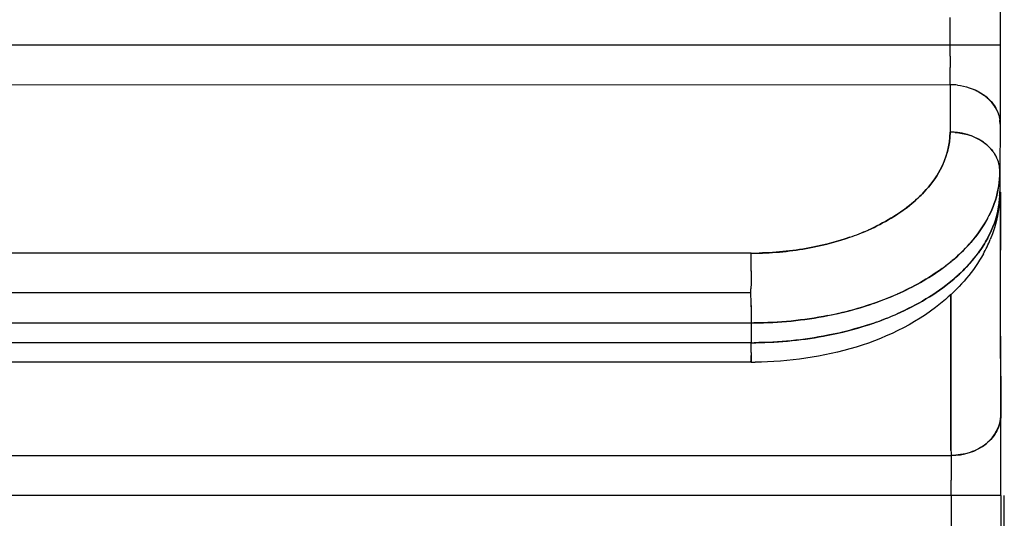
# Model space of a CAD drawing. Header units: millimetres. Extents: x 4086 to 10416, y 123 to 1549.
# Tile 20 of 256: x 6762.72 to 6767.68, y 749.95 to 752.46. Entities that reach past the tile are written whole.
import ezdxf

# ---------------------------------------------------------------- set-up
doc = ezdxf.new("R2010")
doc.units = ezdxf.units.MM
doc.layers.add('外形图', color=7, linetype='Continuous')

msp = doc.modelspace()

# ---------------------------------------------------------------- linework, layer by layer
at = {"layer": '外形图', "color": 7, "linetype": 'Continuous'}
for p, q in [((6767.654, 752.6125), (6767.6541, 752.4369)), ((6767.4037, 752.3863), (6767.4036, 752.4724)), ((6767.6541, 752.4492), (6767.6541, 752.436)), ((6767.4037, 752.3847), (6767.4037, 752.4289)), ((6767.6541, 752.4391), (6767.6541, 752.3326)), ((6767.4037, 752.3326), (6767.4037, 752.3863)), ((6767.6541, 752.3326), (6758.0287, 752.3326)), ((6767.4037, 752.3083), (6767.4037, 752.3326)), ((6767.4037, 752.278), (6767.4037, 752.3083)), ((6767.6541, 752.3326), (6767.6541, 752.2764)), ((6767.4037, 752.2782), (6767.4037, 752.2208)), ((6767.6541, 752.2854), (6767.6541, 752.2523)), ((6767.6541, 752.2842), (6767.6541, 752.2233)), ((6767.6541, 752.2523), (6767.6541, 752.2223)), ((6767.4035, 752.1342), (6767.4036, 752.2041)), ((6767.4036, 752.1977), (6767.4037, 752.2212)), ((6767.6541, 752.2244), (6767.6541, 752.1092)), ((6758.0286, 752.1343), (6767.4035, 752.1342)), ((6767.4035, 752.1342), (6767.403, 751.8954)), ((6767.4992, 752.1191), (6767.4994, 752.1191)), ((6767.6541, 752.1119), (6767.654, 752.0619)), ((6767.654, 752.0641), (6767.6538, 751.9353)), ((6767.6522, 751.9577), (6767.6522, 751.9578)), ((6767.6538, 751.9359), (6767.6532, 751.6972)), ((6767.6532, 751.6972), (6767.6534, 751.5974)), ((6767.6554, 751.5944), (6767.6559, 751.3022)), ((6767.6465, 751.5194), (6767.6465, 751.5196)), ((6767.5915, 751.462), (6767.5914, 751.4617)), ((6766.4022, 751.2868), (6758.0266, 751.2868)), ((6766.4015, 751.2134), (6766.4016, 751.2867)), ((6767.6567, 750.8693), (6767.6559, 751.3022)), ((6766.4015, 751.1975), (6766.4015, 751.2212)), ((6766.4015, 751.1979), (6766.4015, 751.1369)), ((6766.4015, 751.1372), (6766.4014, 751.108)), ((6766.4015, 751.0168), (6766.4014, 751.1081)), ((6766.4014, 751.0884), (6758.0265, 751.0885)), ((6766.4015, 751.0235), (6766.4015, 750.9362)), ((6758.0265, 750.9363), (6766.4015, 750.9362)), ((6766.4015, 750.9362), (6766.4017, 750.8371)), ((6766.7889, 750.8745), (6766.7883, 750.8744)), ((6767.6567, 750.8693), (6767.6576, 750.4717)), ((6766.4017, 750.8371), (6758.0267, 750.8371)), ((6766.4018, 750.7878), (6766.4017, 750.8371)), ((6766.4018, 750.7878), (6766.4018, 750.7728)), ((6766.402, 750.7393), (6758.027, 750.7393)), ((6767.6577, 750.3613), (6767.6576, 750.4717)), ((6767.6579, 750.2228), (6767.6577, 750.3613)), ((6758.0323, 750.2707), (6767.4073, 750.2707)), ((6767.4072, 750.3096), (6767.4073, 750.2707)), ((6767.4073, 750.2707), (6767.4074, 750.2155)), ((6767.6579, 750.0697), (6767.6579, 750.2228)), ((6767.4074, 750.2155), (6767.4075, 750.1463)), ((6767.4075, 750.0697), (6767.4075, 750.1463)), ((6767.6579, 750.0697), (6757.7821, 750.0697)), ((6767.4075, 750.0697), (6767.4074, 745.1319)), ((6767.6579, 750.0697), (6767.6579, 745.1319)), ((6767.6753, 745.1319), (6767.6753, 750.0697))]:
    msp.add_line(p, q, dxfattribs=at)
for centre, radius, start, end in [((6767.4035, 751.8215), 0.3127, 83.2009, 89.9888), ((6767.4351, 751.8928), 0.2339, 50.9076, 54.5078), ((6767.4376, 751.896), 0.2299, 48.7246, 53.9374), ((6767.4972, 751.9356), 0.1566, 0.0935, 8.1494), ((6767.4029, 751.5838), 0.3118, 85.228, 89.9866), ((6767.4339, 751.6532), 0.235, 51.6114, 54.4473), ((6767.4384, 751.659), 0.2277, 48.6542, 52.3199), ((6767.439, 751.6596), 0.2269, 48.65, 51.6088), ((6767.1838, 751.6988), 0.4694, 348.2666, 359.8002), ((6767.1827, 751.699), 0.4706, 348.2643, 358.5792), ((6767.1967, 751.6982), 0.4566, 358.6401, 359.8693), ((6767.1869, 751.5994), 0.4664, 350.1225, 359.8269), ((6767.1858, 751.5996), 0.4676, 350.1485, 358.6047), ((6767.497, 751.5978), 0.1563, 352.3614, 0.0622), ((6767.1968, 751.599), 0.4566, 358.6412, 359.8693), ((6767.088, 751.7316), 0.5711, 331.8046, 333.2309), ((6767.0883, 751.7315), 0.5709, 331.8345, 333.2597), ((6767.0884, 751.7314), 0.5707, 331.851, 333.2749), ((6766.5031, 752.5061), 1.2057, 289.1264, 293.8528), ((6766.5021, 752.5062), 1.2061, 289.1736, 293.8963), ((6766.962, 751.6208), 0.6951, 331.0048, 337.5788), ((6766.9267, 751.8475), 0.7704, 316.3175, 318.8949), ((6766.9208, 751.853), 0.7784, 316.3251, 317.9716), ((6766.9388, 751.8368), 0.7541, 318.1801, 318.908), ((6766.9385, 751.837), 0.7545, 318.1804, 318.8621), ((6766.4016, 752.9107), 1.624, 270.0009, 271.4385), ((6766.388, 753.1331), 1.8464, 270.4407, 271.687), ((6766.966, 751.7141), 0.7183, 317.8625, 323.6697), ((6766.9715, 751.7097), 0.7112, 318.7407, 323.6721), ((6766.9719, 751.7094), 0.7108, 318.7937, 323.6819), ((6766.7889, 751.998), 0.9746, 306.0734, 309.8433), ((6766.7891, 751.9978), 0.9743, 306.08, 309.863), ((6766.9264, 751.7488), 0.771, 316.3213, 318.8223), ((6766.9206, 751.7542), 0.7789, 316.3285, 317.9172), ((6766.9373, 751.739), 0.7563, 317.9997, 318.8344), ((6766.937, 751.7393), 0.7567, 318, 318.7825), ((6766.5223, 752.4756), 1.5234, 288.3323, 293.7928), ((6766.53, 752.4566), 1.5029, 289.3801, 293.8148), ((6766.5299, 752.4569), 1.5032, 289.3802, 293.7996), ((6766.4488, 752.701), 1.7605, 281.1207, 287.858), ((6766.4486, 752.7018), 1.7613, 281.1223, 287.8287), ((6766.4487, 752.7015), 1.761, 281.1206, 287.8279), ((6766.4903, 752.5662), 1.6195, 287.8934, 289.4182), ((6766.4843, 752.5844), 1.6386, 287.8966, 288.3951), ((6766.4845, 752.5839), 1.6381, 287.9274, 288.395), ((6766.4937, 752.5564), 1.6091, 288.4413, 289.4208), ((6766.5095, 752.412), 1.5612, 288.2581, 292.0084), ((6766.5174, 752.3913), 1.539, 289.4104, 292.0164), ((6766.5505, 752.309), 1.4503, 292.0235, 293.8516), ((6766.5506, 752.3087), 1.45, 292.0307, 293.8599), ((6766.5506, 752.3089), 1.4502, 292.0304, 293.851), ((6766.4015, 752.9595), 2.0233, 269.9999, 270.4551), ((6766.4015, 752.9592), 2.0229, 269.9998, 270.4097), ((6766.4016, 752.9588), 2.0225, 269.9975, 270.4082), ((6766.4486, 752.6033), 1.762, 281.1233, 287.7864), ((6766.4487, 752.603), 1.7617, 281.1216, 287.7856), ((6766.4488, 752.6024), 1.7611, 281.1333, 287.8124), ((6766.4902, 752.4678), 1.6203, 287.8499, 289.4199), ((6766.4836, 752.488), 1.6415, 287.8534, 288.2868), ((6766.4837, 752.4875), 1.641, 287.8806, 288.2867), ((6766.4936, 752.4578), 1.6097, 288.4082, 289.4226), ((6766.4017, 752.862), 2.0249, 270, 270.6749), ((6766.4017, 752.8616), 2.0245, 269.9977, 270.6741), ((6766.4017, 752.8605), 2.0234, 269.9996, 270.4552), ((6766.402, 752.6098), 1.8706, 269.9999, 270.6098), ((6602.4799, 750.1267), 165.178, 359.980211, 0.119862)]:
    msp.add_arc(centre, radius, start, end, dxfattribs=at)
for points in [[(6767.4405, 752.132), (6767.4605, 752.1296), (6767.4803, 752.1253), (6767.4994, 752.1191)], [(6767.4993, 752.1191), (6767.5527, 752.1016), (6767.6053, 752.0648), (6767.6326, 752.0156)], [(6767.4994, 752.1191), (6767.5255, 752.1105), (6767.5507, 752.098), (6767.5729, 752.0818)], [(6767.5826, 752.0743), (6767.6037, 752.0572), (6767.6221, 752.0358), (6767.6347, 752.0118)], [(6767.6347, 752.0118), (6767.6221, 752.0358), (6767.6037, 752.0572), (6767.5826, 752.0743)], [(6767.5892, 752.0688), (6767.6074, 752.0528), (6767.6234, 752.0334), (6767.6346, 752.0119)], [(6767.6326, 752.0156), (6767.6425, 751.9978), (6767.6493, 751.9779), (6767.6522, 751.9577)], [(6767.6346, 752.0119), (6767.6434, 751.9951), (6767.6495, 751.9766), (6767.6522, 751.9578)], [(6767.3531, 751.7064), (6767.384, 751.7638), (6767.4029, 751.8303), (6767.403, 751.8955)], [(6767.403, 751.8954), (6767.4015, 751.8303), (6767.3837, 751.7639), (6767.3531, 751.7064)], [(6767.4987, 751.8804), (6767.468, 751.8905), (6767.4353, 751.8955), (6767.403, 751.8955)], [(6767.4989, 751.8803), (6767.4682, 751.8904), (6767.4354, 751.8955), (6767.403, 751.8955)], [(6767.4986, 751.8804), (6767.4761, 751.8878), (6767.4525, 751.8925), (6767.4289, 751.8944)], [(6767.4289, 751.8944), (6767.4525, 751.8925), (6767.4761, 751.8878), (6767.4987, 751.8804)], [(6767.5799, 751.8374), (6767.5558, 751.8564), (6767.5277, 751.8709), (6767.4986, 751.8804)], [(6767.5798, 751.8374), (6767.5559, 751.8564), (6767.5278, 751.8708), (6767.4987, 751.8804)], [(6767.5706, 751.8444), (6767.5488, 751.8599), (6767.5243, 751.872), (6767.4989, 751.8803)], [(6767.6152, 751.8021), (6767.6049, 751.8152), (6767.5929, 751.8271), (6767.5798, 751.8374)], [(6767.6152, 751.8022), (6767.6049, 751.8152), (6767.5929, 751.8271), (6767.5798, 751.8374)], [(6767.6532, 751.6972), (6767.6532, 751.7233), (6767.6462, 751.7501), (6767.634, 751.7733)], [(6767.6532, 751.6972), (6767.6532, 751.7233), (6767.6462, 751.75), (6767.6341, 751.7731)], [(6767.2707, 751.5936), (6767.3026, 751.6275), (6767.331, 751.6654), (6767.3531, 751.7064)], [(6767.3531, 751.7064), (6767.3312, 751.6653), (6767.3027, 751.6275), (6767.2708, 751.5936)], [(6767.5979, 751.4743), (6767.6185, 751.5151), (6767.6342, 751.5587), (6767.6434, 751.6034)], [(6767.5979, 751.4743), (6767.6185, 751.515), (6767.6342, 751.5587), (6767.6434, 751.6034)], [(6767.6434, 751.6033), (6767.6342, 751.5588), (6767.6186, 751.5152), (6767.5981, 751.4746)], [(6767.5982, 751.4748), (6767.6186, 751.5153), (6767.6342, 751.5588), (6767.6434, 751.6033)], [(6767.2708, 751.5936), (6767.252, 751.5736), (6767.2318, 751.5549), (6767.2108, 751.5373)], [(6767.2113, 751.5378), (6767.2322, 751.5552), (6767.2521, 751.5738), (6767.2707, 751.5936)], [(6767.6534, 751.5974), (6767.6532, 751.5152), (6767.6359, 751.4317), (6767.6046, 751.3557)], [(6767.2108, 751.5373), (6767.1448, 751.4824), (6767.0691, 751.4383), (6766.9906, 751.4035)], [(6766.9907, 751.4034), (6767.0694, 751.4383), (6767.1453, 751.4825), (6767.2113, 751.5378)], [(6767.6464, 751.5194), (6767.6369, 751.4647), (6767.6176, 751.4112), (6767.5914, 751.3623)], [(6767.5915, 751.3626), (6767.6177, 751.4114), (6767.637, 751.4648), (6767.6465, 751.5194)], [(6767.499, 751.3319), (6767.5347, 751.3715), (6767.5665, 751.4152), (6767.5916, 751.4622)], [(6767.5067, 751.3406), (6767.5391, 751.3777), (6767.5681, 751.4183), (6767.5914, 751.4617)], [(6767.5914, 751.4617), (6767.5682, 751.4185), (6767.5394, 751.378), (6767.5071, 751.3411)], [(6766.7128, 751.3169), (6766.7755, 751.3294), (6766.8377, 751.346), (6766.8981, 751.367)], [(6766.8982, 751.367), (6766.8377, 751.3459), (6766.7756, 751.3293), (6766.7128, 751.317)], [(6767.5915, 751.3626), (6767.5777, 751.3368), (6767.5618, 751.312), (6767.5445, 751.2884)], [(6767.5916, 751.3627), (6767.5778, 751.3369), (6767.562, 751.3121), (6767.5447, 751.2885)], [(6767.5447, 751.2885), (6767.5619, 751.3121), (6767.5777, 751.3368), (6767.5915, 751.3626)], [(6766.7128, 751.317), (6766.6238, 751.2994), (6766.533, 751.2902), (6766.4424, 751.2875)], [(6766.4424, 751.2873), (6766.533, 751.2895), (6766.6238, 751.2993), (6766.7128, 751.3169)], [(6767.4133, 751.2497), (6767.4444, 751.2757), (6767.4738, 751.3037), (6767.5008, 751.3339)], [(6767.4133, 751.2497), (6767.4444, 751.2757), (6767.4738, 751.3037), (6767.5008, 751.3339)], [(6767.4838, 751.3155), (6767.4616, 751.2923), (6767.438, 751.2703), (6767.4133, 751.2497)], [(6767.4136, 751.25), (6767.4381, 751.2705), (6767.4617, 751.2923), (6767.4838, 751.3155)], [(6767.1365, 751.0815), (6767.2159, 751.1166), (6767.2927, 751.1592), (6767.3629, 751.2104)], [(6767.3628, 751.2104), (6767.2928, 751.1593), (6767.2161, 751.1167), (6767.1368, 751.0817)], [(6767.1368, 751.0817), (6767.2161, 751.1167), (6767.2928, 751.1592), (6767.3628, 751.2103)], [(6767.1368, 751.0817), (6767.2161, 751.1167), (6767.2928, 751.1592), (6767.3628, 751.2103)], [(6767.4993, 751.2329), (6767.4727, 751.2034), (6767.4438, 751.1759), (6767.4133, 751.1505)], [(6767.4993, 751.2329), (6767.4728, 751.2035), (6767.4439, 751.176), (6767.4135, 751.1506)], [(6767.4839, 751.2163), (6767.4618, 751.1931), (6767.4382, 751.1712), (6767.4135, 751.1506)], [(6767.4135, 751.1506), (6767.4381, 751.1712), (6767.4618, 751.1931), (6767.4839, 751.2163)], [(6767.4135, 751.1506), (6767.3307, 751.0814), (6767.2356, 751.0261), (6767.1369, 750.9824)], [(6767.4135, 751.1506), (6767.3307, 751.0814), (6767.2356, 751.0261), (6767.137, 750.9825)], [(6767.137, 750.9825), (6767.2356, 751.0261), (6767.3307, 751.0814), (6767.4135, 751.1506)], [(6767.4133, 751.1505), (6767.3306, 751.0814), (6767.2357, 751.0262), (6767.1372, 750.9826)], [(6766.7876, 750.9734), (6766.8604, 750.9878), (6766.9324, 751.0065), (6767.0027, 751.0299)], [(6766.7884, 750.9736), (6766.666, 750.9494), (6766.5407, 750.9372), (6766.416, 750.9363)], [(6766.416, 750.9363), (6766.5408, 750.9372), (6766.666, 750.9494), (6766.7884, 750.9736)], [(6766.4176, 750.9363), (6766.5416, 750.9373), (6766.666, 750.9494), (6766.7876, 750.9734)], [(6767.0019, 750.9305), (6766.9321, 750.9072), (6766.8605, 750.8886), (6766.7883, 750.8743)], [(6766.7883, 750.8743), (6766.6665, 750.8503), (6766.5419, 750.8381), (6766.4178, 750.8371)], [(6766.4255, 750.8372), (6766.5471, 750.8386), (6766.669, 750.8508), (6766.7883, 750.8743)], [(6767.6576, 750.4717), (6767.6575, 750.4453), (6767.6505, 750.4182), (6767.6384, 750.3948)], [(6767.6384, 750.3948), (6767.6255, 750.3696), (6767.6062, 750.3473), (6767.5841, 750.3296)], [(6767.5841, 750.3296), (6767.5602, 750.3103), (6767.5321, 750.2957), (6767.503, 750.286)], [(6767.503, 750.286), (6767.4723, 750.2758), (6767.4396, 750.2707), (6767.4073, 750.2707)]]:
    msp.add_open_spline(points, degree=3, dxfattribs=at)
for points, knots in [([(6767.5888, 751.8299), (6767.5937, 751.8256), (6767.6029, 751.8168), (6767.6113, 751.8071), (6767.6152, 751.8022)], [0, 0, 0, 0, 2851.848241, 5645.32646, 5645.32646, 5645.32646, 5645.32646]), ([(6767.6341, 751.7731), (6767.6314, 751.7782), (6767.6256, 751.7882), (6767.6188, 751.7976), (6767.6152, 751.8021)], [0, 0, 0, 0, 2798.246274, 5644.411734, 5644.411734, 5644.411734, 5644.411734]), ([(6767.6342, 751.773), (6767.6315, 751.7781), (6767.6256, 751.7881), (6767.6188, 751.7976), (6767.6152, 751.8021)], [0, 0, 0, 0, 2798.175662, 5644.410856, 5644.410856, 5644.410856, 5644.410856]), ([(6767.6152, 751.8021), (6767.6188, 751.7976), (6767.6256, 751.7882), (6767.6315, 751.7782), (6767.6341, 751.7731)], [0, 0, 0, 0, 2846.004699, 5644.505198, 5644.505198, 5644.505198, 5644.505198]), ([(6767.6576, 750.4717), (6767.6574, 750.5576), (6767.6565, 750.9319), (6767.6558, 751.3061), (6767.6554, 751.5944)], [0, 0, 0, 0, 1294.769111, 5637.195442, 5637.195442, 5637.195442, 5637.195442]), ([(6767.57, 751.2839), (6767.5219, 751.1969), (6767.2304, 750.8601), (6766.7579, 750.7429), (6766.4219, 750.7394)], [0, 0, 0, 0, 1290.689646, 5653.024405, 5653.024405, 5653.024405, 5653.024405]), ([(6767.4056, 751.0811), (6767.4058, 751.0131), (6767.4062, 750.756), (6767.4068, 750.4988), (6767.4072, 750.3096)], [0, 0, 0, 0, 1491.424164, 5644.992829, 5644.992829, 5644.992829, 5644.992829]), ([(6767.4056, 751.0811), (6767.4058, 751.0126), (6767.4062, 750.7536), (6767.4068, 750.4945), (6767.4072, 750.304)], [0, 0, 0, 0, 1492.143468, 5645.003603, 5645.003603, 5645.003603, 5645.003603]), ([(6767.4072, 750.2952), (6767.4071, 750.3568), (6767.4065, 750.6188), (6767.406, 750.8807), (6767.4056, 751.0811)], [0, 0, 0, 0, 1326.348172, 5640.361188, 5640.361188, 5640.361188, 5640.361188]), ([(6766.402, 750.7393), (6766.3992, 750.739), (6766.4059, 750.7578), (6766.4018, 750.7645), (6766.4018, 750.7728)], [0, 0, 0, 0, 1439.94095, 5665.461498, 5665.461498, 5665.461498, 5665.461498]), ([(6766.4018, 750.7729), (6766.4018, 750.7661), (6766.4019, 750.7556), (6766.4019, 750.7451), (6766.402, 750.7414)], [0, 0, 0, 0, 3655.553739, 5665.671305, 5665.671305, 5665.671305, 5665.671305]), ([(6766.402, 750.7414), (6766.4019, 750.7451), (6766.4019, 750.7556), (6766.4018, 750.7661), (6766.4018, 750.7728)], [0, 0, 0, 0, 2010.113237, 5665.504891, 5665.504891, 5665.504891, 5665.504891]), ([(6766.4018, 750.7727), (6766.4018, 750.766), (6766.4019, 750.7556), (6766.4019, 750.7451), (6766.402, 750.7414)], [0, 0, 0, 0, 3655.123946, 5665.670228, 5665.670228, 5665.670228, 5665.670228]), ([(6766.402, 750.7414), (6766.402, 750.7409), (6766.4022, 750.7405), (6766.4018, 750.7393), (6766.402, 750.7393)], [0, 0, 0, 0, 4252.042457, 5665.320354, 5665.320354, 5665.320354, 5665.320354]), ([(6766.402, 750.7414), (6766.402, 750.7409), (6766.4022, 750.7404), (6766.4018, 750.7392), (6766.402, 750.7393)], [0, 0, 0, 0, 4251.533282, 5665.320149, 5665.320149, 5665.320149, 5665.320149]), ([(6766.402, 750.7393), (6766.4018, 750.7392), (6766.4022, 750.7404), (6766.402, 750.7409), (6766.402, 750.7414)], [0, 0, 0, 0, 1413.481627, 5665.305553, 5665.305553, 5665.305553, 5665.305553]), ([(6767.4073, 750.2707), (6767.4694, 750.2707), (6767.5907, 750.3031), (6767.6575, 750.4184), (6767.6576, 750.4717)], [0, 0, 0, 0, 3032.363946, 5634.836269, 5634.836269, 5634.836269, 5634.836269])]:
    msp.add_open_spline(points, degree=3, knots=knots, dxfattribs=at)

doc.saveas('drawing.dxf')
